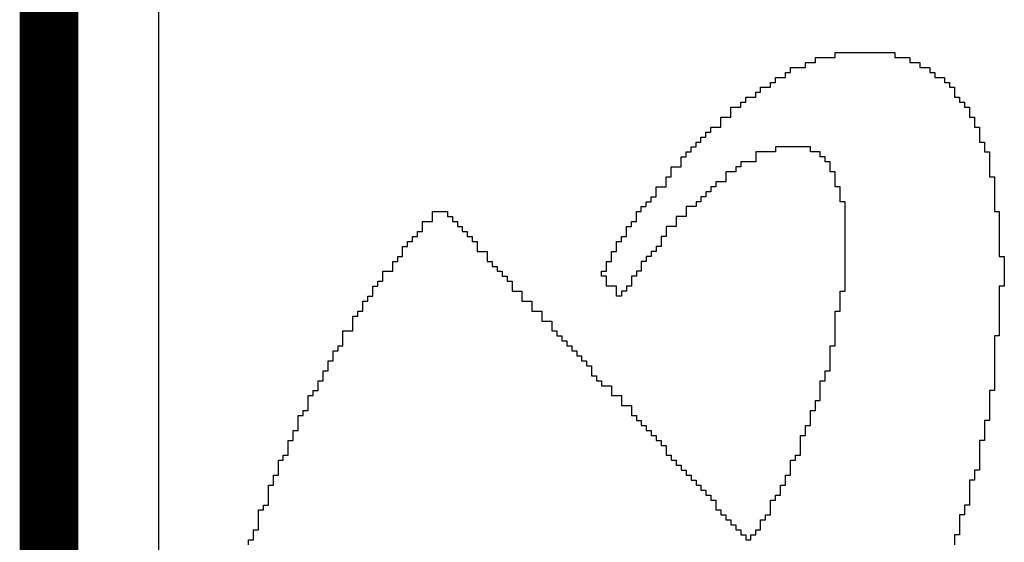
# Model space of a CAD drawing. Header units: millimetres. Extents: x 3.32 to 8.49, y 3.09 to 5.98.
# Tile 4 of 22: x 4.12 to 4.32, y 4.05 to 4.16. Entities that reach past the tile are written whole.
import ezdxf

# ---------------------------------------------------------------- set-up
doc = ezdxf.new("R2010")
doc.units = ezdxf.units.MM
doc.header["$MEASUREMENT"] = 0
for name, color, linetype in [('BottomLayer', 5, 'Continuous'), ('KeepOutLayer', 6, 'Continuous'), ('TopOverlay', 2, 'Continuous')]:
    doc.layers.add(name, color=color, linetype=linetype)

msp = doc.modelspace()

# ---------------------------------------------------------------- linework, layer by layer
at = {"layer": 'BottomLayer'}
msp.add_line((4.14609, 3.76224), (4.14609, 4.52167), dxfattribs=at)
at = {"layer": 'KeepOutLayer', "const_width": 0.01181}
msp.add_lwpolyline([(4.12402, 3.74016), (4.12402, 5.90551)], dxfattribs=at)
at = {"layer": 'TopOverlay'}
for p, q in [((4.28213, 4.14826), (4.28213, 4.14926)), ((4.28213, 4.14926), (4.29413, 4.14926)), ((4.29413, 4.14926), (4.29413, 4.14826)), ((4.27613, 4.14626), (4.27613, 4.14726)), ((4.27613, 4.14726), (4.27813, 4.14726)), ((4.27813, 4.14726), (4.27813, 4.14826)), ((4.27813, 4.14826), (4.28213, 4.14826)), ((4.29413, 4.14826), (4.29713, 4.14826)), ((4.29713, 4.14826), (4.29713, 4.14726)), ((4.29713, 4.14726), (4.29913, 4.14726)), ((4.29913, 4.14726), (4.29913, 4.14626)), ((4.27213, 4.14426), (4.27213, 4.14526)), ((4.27213, 4.14526), (4.27313, 4.14526)), ((4.27313, 4.14526), (4.27313, 4.14626)), ((4.27313, 4.14626), (4.27613, 4.14626)), ((4.29913, 4.14626), (4.30113, 4.14626)), ((4.30113, 4.14626), (4.30113, 4.14526)), ((4.30113, 4.14526), (4.30213, 4.14526)), ((4.30213, 4.14526), (4.30213, 4.14426)), ((4.26913, 4.14226), (4.26913, 4.14326)), ((4.26913, 4.14326), (4.27013, 4.14326)), ((4.27013, 4.14326), (4.27013, 4.14426)), ((4.27013, 4.14426), (4.27213, 4.14426)), ((4.30213, 4.14426), (4.30413, 4.14426)), ((4.30413, 4.14426), (4.30413, 4.14326)), ((4.30413, 4.14326), (4.30513, 4.14326)), ((4.30513, 4.14326), (4.30513, 4.14226)), ((4.26613, 4.14026), (4.26613, 4.14126)), ((4.26613, 4.14126), (4.26713, 4.14126)), ((4.26713, 4.14126), (4.26713, 4.14226)), ((4.26713, 4.14226), (4.26913, 4.14226)), ((4.30513, 4.14226), (4.30613, 4.14226)), ((4.30613, 4.14226), (4.30613, 4.14126)), ((4.30613, 4.14126), (4.30613, 4.14026)), ((4.26313, 4.13826), (4.26313, 4.13926)), ((4.26313, 4.13926), (4.26413, 4.13926)), ((4.26413, 4.13926), (4.26413, 4.14026)), ((4.26413, 4.14026), (4.26613, 4.14026)), ((4.30613, 4.14026), (4.30713, 4.14026)), ((4.30713, 4.14026), (4.30713, 4.13926)), ((4.30713, 4.13926), (4.30813, 4.13926)), ((4.30813, 4.13926), (4.30813, 4.13826)), ((4.26113, 4.13726), (4.26113, 4.13826)), ((4.26113, 4.13826), (4.26313, 4.13826)), ((4.26113, 4.13626), (4.26113, 4.13726)), ((4.30813, 4.13826), (4.30913, 4.13826)), ((4.30913, 4.13826), (4.30913, 4.13726)), ((4.30913, 4.13726), (4.30913, 4.13626)), ((4.25913, 4.13526), (4.25913, 4.13626)), ((4.25913, 4.13626), (4.26113, 4.13626)), ((4.25913, 4.13426), (4.25913, 4.13526)), ((4.30913, 4.13626), (4.31013, 4.13626)), ((4.31013, 4.13626), (4.31013, 4.13526)), ((4.31013, 4.13526), (4.31013, 4.13426)), ((4.25613, 4.13226), (4.25613, 4.13326)), ((4.25613, 4.13326), (4.25713, 4.13326)), ((4.25713, 4.13326), (4.25713, 4.13426)), ((4.25713, 4.13426), (4.25913, 4.13426)), ((4.31013, 4.13426), (4.31113, 4.13426)), ((4.31113, 4.13426), (4.31113, 4.13326)), ((4.31113, 4.13326), (4.31113, 4.13226)), ((4.25413, 4.13026), (4.25413, 4.13126)), ((4.25413, 4.13126), (4.25513, 4.13126)), ((4.25513, 4.13126), (4.25513, 4.13226)), ((4.25513, 4.13226), (4.25613, 4.13226)), ((4.31113, 4.13226), (4.31113, 4.13126)), ((4.31113, 4.13126), (4.31213, 4.13126)), ((4.31213, 4.13126), (4.31213, 4.13026)), ((4.25213, 4.12826), (4.25213, 4.12926)), ((4.25213, 4.12926), (4.25313, 4.12926)), ((4.25313, 4.12926), (4.25313, 4.13026)), ((4.25313, 4.13026), (4.25413, 4.13026)), ((4.27013, 4.12926), (4.26613, 4.12926)), ((4.26613, 4.12926), (4.26613, 4.12826)), ((4.27713, 4.13026), (4.27013, 4.13026)), ((4.27013, 4.13026), (4.27013, 4.12926)), ((4.27713, 4.12926), (4.27713, 4.13026)), ((4.27913, 4.12926), (4.27713, 4.12926)), ((4.27913, 4.12826), (4.27913, 4.12926)), ((4.31213, 4.13026), (4.31213, 4.12926)), ((4.31213, 4.12926), (4.31313, 4.12926)), ((4.31313, 4.12926), (4.31313, 4.12826)), ((4.25113, 4.12726), (4.25113, 4.12826)), ((4.25113, 4.12826), (4.25213, 4.12826)), ((4.25113, 4.12626), (4.25113, 4.12726)), ((4.26613, 4.12726), (4.26313, 4.12726)), ((4.26313, 4.12726), (4.26313, 4.12626)), ((4.26613, 4.12826), (4.26613, 4.12726)), ((4.28013, 4.12826), (4.27913, 4.12826)), ((4.28013, 4.12726), (4.28013, 4.12826)), ((4.28113, 4.12726), (4.28013, 4.12726)), ((4.28113, 4.12626), (4.28113, 4.12726)), ((4.31313, 4.12826), (4.31313, 4.12726)), ((4.31313, 4.12726), (4.31313, 4.12626)), ((4.24913, 4.12526), (4.24913, 4.12626)), ((4.24913, 4.12626), (4.25113, 4.12626)), ((4.24913, 4.12426), (4.24913, 4.12526)), ((4.26213, 4.12526), (4.26013, 4.12526)), ((4.26013, 4.12526), (4.26013, 4.12426)), ((4.26313, 4.12626), (4.26213, 4.12626)), ((4.26213, 4.12626), (4.26213, 4.12526)), ((4.28113, 4.12526), (4.28113, 4.12626)), ((4.28213, 4.12526), (4.28113, 4.12526)), ((4.28213, 4.12426), (4.28213, 4.12526)), ((4.31313, 4.12626), (4.31313, 4.12526)), ((4.31313, 4.12526), (4.31313, 4.12426)), ((4.24813, 4.12326), (4.24813, 4.12426)), ((4.24813, 4.12426), (4.24913, 4.12426)), ((4.24813, 4.12226), (4.24813, 4.12326)), ((4.26013, 4.12326), (4.25813, 4.12326)), ((4.25813, 4.12326), (4.25813, 4.12226)), ((4.26013, 4.12426), (4.26013, 4.12326)), ((4.28213, 4.12326), (4.28213, 4.12426)), ((4.28213, 4.12226), (4.28213, 4.12326)), ((4.31313, 4.12426), (4.31413, 4.12426)), ((4.31413, 4.12426), (4.31413, 4.12326)), ((4.31413, 4.12326), (4.31413, 4.12226)), ((4.24613, 4.12126), (4.24613, 4.12226)), ((4.24613, 4.12226), (4.24813, 4.12226)), ((4.24613, 4.12026), (4.24613, 4.12126)), ((4.25713, 4.12126), (4.25613, 4.12126)), ((4.25613, 4.12126), (4.25613, 4.12026)), ((4.25813, 4.12226), (4.25713, 4.12226)), ((4.25713, 4.12226), (4.25713, 4.12126)), ((4.28313, 4.12226), (4.28213, 4.12226)), ((4.28313, 4.12126), (4.28313, 4.12226)), ((4.28313, 4.12026), (4.28313, 4.12126)), ((4.31413, 4.12226), (4.31413, 4.12126)), ((4.31413, 4.12126), (4.31413, 4.12026)), ((4.24413, 4.11826), (4.24413, 4.11926)), ((4.24413, 4.11926), (4.24513, 4.11926)), ((4.24513, 4.11926), (4.24513, 4.12026)), ((4.24513, 4.12026), (4.24613, 4.12026)), ((4.25513, 4.11926), (4.25413, 4.11926)), ((4.25413, 4.11926), (4.25413, 4.11826)), ((4.25613, 4.12026), (4.25513, 4.12026)), ((4.25513, 4.12026), (4.25513, 4.11926)), ((4.28313, 4.11926), (4.28313, 4.12026)), ((4.28413, 4.11926), (4.28313, 4.11926)), ((4.28413, 4.11826), (4.28413, 4.11926)), ((4.31413, 4.12026), (4.31413, 4.11926)), ((4.31413, 4.11926), (4.31413, 4.11826)), ((4.20113, 4.11626), (4.20113, 4.11726)), ((4.20113, 4.11726), (4.20413, 4.11726)), ((4.20413, 4.11726), (4.20413, 4.11626)), ((4.24213, 4.11626), (4.24213, 4.11726)), ((4.24213, 4.11726), (4.24313, 4.11726)), ((4.24313, 4.11726), (4.24313, 4.11826)), ((4.24313, 4.11826), (4.24413, 4.11826)), ((4.25413, 4.11826), (4.25213, 4.11826)), ((4.25213, 4.11826), (4.25213, 4.11726)), ((4.25213, 4.11726), (4.25213, 4.11626)), ((4.28413, 4.11726), (4.28413, 4.11826)), ((4.28413, 4.11626), (4.28413, 4.11726)), ((4.31413, 4.11826), (4.31413, 4.11726)), ((4.31413, 4.11726), (4.31513, 4.11726)), ((4.31513, 4.11726), (4.31513, 4.11626)), ((4.19913, 4.11426), (4.19913, 4.11526)), ((4.19913, 4.11526), (4.20113, 4.11526)), ((4.20113, 4.11526), (4.20113, 4.11626)), ((4.20413, 4.11626), (4.20513, 4.11626)), ((4.20513, 4.11626), (4.20513, 4.11526)), ((4.20513, 4.11526), (4.20613, 4.11526)), ((4.20613, 4.11526), (4.20613, 4.11426)), ((4.24113, 4.11426), (4.24113, 4.11526)), ((4.24113, 4.11526), (4.24213, 4.11526)), ((4.24213, 4.11526), (4.24213, 4.11626)), ((4.25213, 4.11626), (4.25013, 4.11626)), ((4.25013, 4.11626), (4.25013, 4.11526)), ((4.25013, 4.11526), (4.25013, 4.11426)), ((4.28413, 4.11526), (4.28413, 4.11626)), ((4.28413, 4.11426), (4.28413, 4.11526)), ((4.31513, 4.11626), (4.31513, 4.11526)), ((4.31513, 4.11526), (4.31513, 4.11426)), ((4.19813, 4.11226), (4.19813, 4.11326)), ((4.19813, 4.11326), (4.19913, 4.11326)), ((4.19913, 4.11326), (4.19913, 4.11426)), ((4.20613, 4.11426), (4.20713, 4.11426)), ((4.20713, 4.11426), (4.20713, 4.11326)), ((4.20713, 4.11326), (4.20813, 4.11326)), ((4.20813, 4.11326), (4.20813, 4.11226)), ((4.24013, 4.11326), (4.24013, 4.11426)), ((4.24013, 4.11426), (4.24113, 4.11426)), ((4.24013, 4.11226), (4.24013, 4.11326)), ((4.25013, 4.11426), (4.24813, 4.11426)), ((4.24813, 4.11426), (4.24813, 4.11326)), ((4.24813, 4.11326), (4.24813, 4.11226)), ((4.28413, 4.11326), (4.28413, 4.11426)), ((4.28413, 4.11226), (4.28413, 4.11326)), ((4.31513, 4.11426), (4.31513, 4.11326)), ((4.31513, 4.11326), (4.31513, 4.11226)), ((4.19613, 4.11026), (4.19613, 4.11126)), ((4.19613, 4.11126), (4.19713, 4.11126)), ((4.19713, 4.11126), (4.19713, 4.11226)), ((4.19713, 4.11226), (4.19813, 4.11226)), ((4.20813, 4.11226), (4.20913, 4.11226)), ((4.20913, 4.11226), (4.20913, 4.11126)), ((4.20913, 4.11126), (4.21013, 4.11126)), ((4.21013, 4.11126), (4.21013, 4.11026)), ((4.23813, 4.11026), (4.23813, 4.11126)), ((4.23813, 4.11126), (4.23913, 4.11126)), ((4.23913, 4.11126), (4.23913, 4.11226)), ((4.23913, 4.11226), (4.24013, 4.11226)), ((4.24813, 4.11226), (4.24713, 4.11226)), ((4.24713, 4.11226), (4.24713, 4.11126)), ((4.24713, 4.11126), (4.24713, 4.11026)), ((4.28413, 4.11126), (4.28413, 4.11226)), ((4.28413, 4.11026), (4.28413, 4.11126)), ((4.31513, 4.11226), (4.31513, 4.11126)), ((4.31513, 4.11126), (4.31513, 4.11026)), ((4.19513, 4.10926), (4.19513, 4.11026)), ((4.19513, 4.11026), (4.19613, 4.11026)), ((4.19513, 4.10826), (4.19513, 4.10926)), ((4.21013, 4.11026), (4.21013, 4.10926)), ((4.21013, 4.10926), (4.21213, 4.10926)), ((4.21213, 4.10926), (4.21213, 4.10826)), ((4.23713, 4.10826), (4.23713, 4.10926)), ((4.23713, 4.10926), (4.23813, 4.10926)), ((4.23813, 4.10926), (4.23813, 4.11026)), ((4.24613, 4.10926), (4.24513, 4.10926)), ((4.24513, 4.10926), (4.24513, 4.10826)), ((4.24713, 4.11026), (4.24613, 4.11026)), ((4.24613, 4.11026), (4.24613, 4.10926)), ((4.28413, 4.10926), (4.28413, 4.11026)), ((4.28413, 4.10826), (4.28413, 4.10926)), ((4.31513, 4.11026), (4.31513, 4.10926)), ((4.31513, 4.10926), (4.31513, 4.10826)), ((4.19313, 4.10626), (4.19313, 4.10726)), ((4.19313, 4.10726), (4.19413, 4.10726)), ((4.19413, 4.10726), (4.19413, 4.10826)), ((4.19413, 4.10826), (4.19513, 4.10826)), ((4.21213, 4.10826), (4.21213, 4.10726)), ((4.21213, 4.10726), (4.21313, 4.10726)), ((4.21313, 4.10726), (4.21313, 4.10626)), ((4.23613, 4.10626), (4.23613, 4.10726)), ((4.23613, 4.10726), (4.23713, 4.10726)), ((4.23713, 4.10726), (4.23713, 4.10826)), ((4.24413, 4.10726), (4.24313, 4.10726)), ((4.24313, 4.10726), (4.24313, 4.10626)), ((4.24513, 4.10826), (4.24413, 4.10826)), ((4.24413, 4.10826), (4.24413, 4.10726)), ((4.28413, 4.10726), (4.28413, 4.10826)), ((4.28413, 4.10626), (4.28413, 4.10726)), ((4.31513, 4.10826), (4.31613, 4.10826)), ((4.31613, 4.10826), (4.31613, 4.10726)), ((4.31613, 4.10726), (4.31613, 4.10626)), ((4.19113, 4.10426), (4.19113, 4.10526)), ((4.19113, 4.10526), (4.19313, 4.10526)), ((4.19313, 4.10526), (4.19313, 4.10626)), ((4.21313, 4.10626), (4.21413, 4.10626)), ((4.21413, 4.10626), (4.21413, 4.10526)), ((4.21413, 4.10526), (4.21513, 4.10526)), ((4.21513, 4.10526), (4.21513, 4.10426)), ((4.23513, 4.10426), (4.23513, 4.10526)), ((4.23513, 4.10526), (4.23613, 4.10526)), ((4.23613, 4.10526), (4.23613, 4.10626)), ((4.24313, 4.10526), (4.24213, 4.10526)), ((4.24213, 4.10526), (4.24213, 4.10426)), ((4.24313, 4.10626), (4.24313, 4.10526)), ((4.28413, 4.10526), (4.28413, 4.10626)), ((4.28413, 4.10426), (4.28413, 4.10526)), ((4.31613, 4.10626), (4.31613, 4.10526)), ((4.31613, 4.10526), (4.31613, 4.10426)), ((4.19013, 4.10226), (4.19013, 4.10326)), ((4.19013, 4.10326), (4.19113, 4.10326)), ((4.19113, 4.10326), (4.19113, 4.10426)), ((4.21513, 4.10426), (4.21613, 4.10426)), ((4.21613, 4.10426), (4.21613, 4.10326)), ((4.21613, 4.10326), (4.21713, 4.10326)), ((4.21713, 4.10326), (4.21713, 4.10226)), ((4.23613, 4.10426), (4.23513, 4.10426)), ((4.23613, 4.10326), (4.23613, 4.10426)), ((4.23613, 4.10226), (4.23613, 4.10326)), ((4.24213, 4.10426), (4.24113, 4.10426)), ((4.24113, 4.10426), (4.24113, 4.10326)), ((4.24113, 4.10326), (4.24113, 4.10226)), ((4.28413, 4.10326), (4.28413, 4.10426)), ((4.28413, 4.10226), (4.28413, 4.10326)), ((4.31613, 4.10426), (4.31613, 4.10326)), ((4.31613, 4.10326), (4.31613, 4.10226)), ((4.18913, 4.10126), (4.18913, 4.10226)), ((4.18913, 4.10226), (4.19013, 4.10226)), ((4.18913, 4.10026), (4.18913, 4.10126)), ((4.21713, 4.10226), (4.21713, 4.10126)), ((4.21713, 4.10126), (4.21913, 4.10126)), ((4.21913, 4.10126), (4.21913, 4.10026)), ((4.23813, 4.10226), (4.23613, 4.10226)), ((4.23813, 4.10126), (4.23813, 4.10226)), ((4.23813, 4.10026), (4.23813, 4.10126)), ((4.24013, 4.10126), (4.23913, 4.10126)), ((4.23913, 4.10126), (4.23913, 4.10026)), ((4.24113, 4.10226), (4.24013, 4.10226)), ((4.24013, 4.10226), (4.24013, 4.10126)), ((4.28313, 4.10026), (4.28313, 4.10126)), ((4.28313, 4.10126), (4.28413, 4.10126)), ((4.28413, 4.10126), (4.28413, 4.10226)), ((4.31613, 4.10226), (4.31513, 4.10226)), ((4.31513, 4.10226), (4.31513, 4.10126)), ((4.31513, 4.10126), (4.31513, 4.10026)), ((4.18713, 4.09826), (4.18713, 4.09926)), ((4.18713, 4.09926), (4.18813, 4.09926)), ((4.18813, 4.09926), (4.18813, 4.10026)), ((4.18813, 4.10026), (4.18913, 4.10026)), ((4.21913, 4.10026), (4.21913, 4.09926)), ((4.21913, 4.09926), (4.22113, 4.09926)), ((4.22113, 4.09926), (4.22113, 4.09826)), ((4.23913, 4.10026), (4.23813, 4.10026)), ((4.28313, 4.09926), (4.28313, 4.10026)), ((4.28313, 4.09826), (4.28313, 4.09926)), ((4.31513, 4.10026), (4.31513, 4.09926)), ((4.31513, 4.09926), (4.31513, 4.09826)), ((4.18613, 4.09626), (4.18613, 4.09726)), ((4.18613, 4.09726), (4.18713, 4.09726)), ((4.18713, 4.09726), (4.18713, 4.09826)), ((4.22113, 4.09826), (4.22113, 4.09726)), ((4.22113, 4.09726), (4.22313, 4.09726)), ((4.22313, 4.09726), (4.22313, 4.09626)), ((4.28213, 4.09626), (4.28213, 4.09726)), ((4.28213, 4.09726), (4.28313, 4.09726)), ((4.28313, 4.09726), (4.28313, 4.09826)), ((4.31513, 4.09826), (4.31513, 4.09726)), ((4.31513, 4.09726), (4.31513, 4.09626)), ((4.18513, 4.09526), (4.18513, 4.09626)), ((4.18513, 4.09626), (4.18613, 4.09626)), ((4.18513, 4.09426), (4.18513, 4.09526)), ((4.22313, 4.09626), (4.22313, 4.09526)), ((4.22313, 4.09526), (4.22513, 4.09526)), ((4.22513, 4.09526), (4.22513, 4.09426)), ((4.28213, 4.09526), (4.28213, 4.09626)), ((4.28213, 4.09426), (4.28213, 4.09526)), ((4.31513, 4.09626), (4.31513, 4.09526)), ((4.31513, 4.09526), (4.31513, 4.09426)), ((4.18313, 4.09226), (4.18313, 4.09326)), ((4.18313, 4.09326), (4.18513, 4.09326)), ((4.18513, 4.09326), (4.18513, 4.09426)), ((4.22513, 4.09426), (4.22513, 4.09326)), ((4.22513, 4.09326), (4.22613, 4.09326)), ((4.22613, 4.09326), (4.22613, 4.09226)), ((4.28213, 4.09326), (4.28213, 4.09426)), ((4.28213, 4.09226), (4.28213, 4.09326)), ((4.31513, 4.09426), (4.31513, 4.09326)), ((4.31513, 4.09326), (4.31513, 4.09226)), ((4.18313, 4.09126), (4.18313, 4.09226)), ((4.18313, 4.09026), (4.18313, 4.09126)), ((4.22613, 4.09226), (4.22713, 4.09226)), ((4.22713, 4.09226), (4.22713, 4.09126)), ((4.22713, 4.09126), (4.22813, 4.09126)), ((4.22813, 4.09126), (4.22813, 4.09026)), ((4.28213, 4.09126), (4.28213, 4.09226)), ((4.28213, 4.09026), (4.28213, 4.09126)), ((4.31513, 4.09226), (4.31413, 4.09226)), ((4.31413, 4.09226), (4.31413, 4.09126)), ((4.31413, 4.09126), (4.31413, 4.09026)), ((4.18113, 4.08826), (4.18113, 4.08926)), ((4.18113, 4.08926), (4.18213, 4.08926)), ((4.18213, 4.08926), (4.18213, 4.09026)), ((4.18213, 4.09026), (4.18313, 4.09026)), ((4.22813, 4.09026), (4.22913, 4.09026)), ((4.22913, 4.09026), (4.22913, 4.08926)), ((4.22913, 4.08926), (4.23013, 4.08926)), ((4.23013, 4.08926), (4.23013, 4.08826)), ((4.28113, 4.08926), (4.28113, 4.09026)), ((4.28113, 4.09026), (4.28213, 4.09026)), ((4.28113, 4.08826), (4.28113, 4.08926)), ((4.31413, 4.09026), (4.31413, 4.08926)), ((4.31413, 4.08926), (4.31413, 4.08826)), ((4.18013, 4.08626), (4.18013, 4.08726)), ((4.18013, 4.08726), (4.18113, 4.08726)), ((4.18113, 4.08726), (4.18113, 4.08826)), ((4.23013, 4.08826), (4.23113, 4.08826)), ((4.23113, 4.08826), (4.23113, 4.08726)), ((4.23113, 4.08726), (4.23213, 4.08726)), ((4.23213, 4.08726), (4.23213, 4.08626)), ((4.28113, 4.08726), (4.28113, 4.08826)), ((4.28113, 4.08626), (4.28113, 4.08726)), ((4.31413, 4.08826), (4.31413, 4.08726)), ((4.31413, 4.08726), (4.31413, 4.08626)), ((4.17913, 4.08426), (4.17913, 4.08526)), ((4.17913, 4.08526), (4.18013, 4.08526)), ((4.18013, 4.08526), (4.18013, 4.08626)), ((4.23213, 4.08626), (4.23313, 4.08626)), ((4.23313, 4.08626), (4.23313, 4.08526)), ((4.23313, 4.08526), (4.23313, 4.08426)), ((4.28013, 4.08426), (4.28013, 4.08526)), ((4.28013, 4.08526), (4.28113, 4.08526)), ((4.28113, 4.08526), (4.28113, 4.08626)), ((4.31413, 4.08626), (4.31413, 4.08526)), ((4.31413, 4.08526), (4.31413, 4.08426)), ((4.17813, 4.08226), (4.17813, 4.08326)), ((4.17813, 4.08326), (4.17913, 4.08326)), ((4.17913, 4.08326), (4.17913, 4.08426)), ((4.23313, 4.08426), (4.23413, 4.08426)), ((4.23413, 4.08426), (4.23413, 4.08326)), ((4.23413, 4.08326), (4.23513, 4.08326)), ((4.23513, 4.08326), (4.23513, 4.08226)), ((4.27913, 4.08226), (4.27913, 4.08326)), ((4.27913, 4.08326), (4.28013, 4.08326)), ((4.28013, 4.08326), (4.28013, 4.08426)), ((4.31413, 4.08426), (4.31413, 4.08326)), ((4.31413, 4.08326), (4.31413, 4.08226)), ((4.17813, 4.08126), (4.17813, 4.08226)), ((4.23513, 4.08226), (4.23713, 4.08226)), ((4.23713, 4.08226), (4.23713, 4.08126)), ((4.27913, 4.08126), (4.27913, 4.08226)), ((4.31413, 4.08226), (4.31413, 4.08126)), ((4.17613, 4.07926), (4.17613, 4.08026)), ((4.17613, 4.08026), (4.17713, 4.08026)), ((4.17713, 4.08026), (4.17713, 4.08126)), ((4.17713, 4.08126), (4.17813, 4.08126)), ((4.23713, 4.08126), (4.23713, 4.08026)), ((4.23713, 4.08026), (4.23913, 4.08026)), ((4.23913, 4.08026), (4.23913, 4.07926)), ((4.27913, 4.08026), (4.27913, 4.08126)), ((4.27913, 4.07926), (4.27913, 4.08026)), ((4.31413, 4.08126), (4.31313, 4.08126)), ((4.31313, 4.08126), (4.31313, 4.08026)), ((4.31313, 4.08026), (4.31313, 4.07926)), ((4.17613, 4.07826), (4.17613, 4.07926)), ((4.17613, 4.07726), (4.17613, 4.07826)), ((4.23913, 4.07926), (4.23913, 4.07826)), ((4.23913, 4.07826), (4.24113, 4.07826)), ((4.24113, 4.07826), (4.24113, 4.07726)), ((4.27813, 4.07826), (4.27813, 4.07926)), ((4.27813, 4.07926), (4.27913, 4.07926)), ((4.27813, 4.07726), (4.27813, 4.07826)), ((4.31313, 4.07926), (4.31313, 4.07826)), ((4.31313, 4.07826), (4.31313, 4.07726)), ((4.17413, 4.07526), (4.17413, 4.07626)), ((4.17413, 4.07626), (4.17513, 4.07626)), ((4.17513, 4.07626), (4.17513, 4.07726)), ((4.17513, 4.07726), (4.17613, 4.07726)), ((4.24113, 4.07726), (4.24113, 4.07626)), ((4.24113, 4.07626), (4.24213, 4.07626)), ((4.24213, 4.07626), (4.24213, 4.07526)), ((4.27713, 4.07626), (4.27713, 4.07726)), ((4.27713, 4.07726), (4.27813, 4.07726)), ((4.27713, 4.07526), (4.27713, 4.07626)), ((4.31313, 4.07726), (4.31313, 4.07626)), ((4.31313, 4.07626), (4.31313, 4.07526)), ((4.17413, 4.07426), (4.17413, 4.07526)), ((4.17413, 4.07326), (4.17413, 4.07426)), ((4.24213, 4.07526), (4.24313, 4.07526)), ((4.24313, 4.07526), (4.24313, 4.07426)), ((4.24313, 4.07426), (4.24413, 4.07426)), ((4.24413, 4.07426), (4.24413, 4.07326)), ((4.27613, 4.07326), (4.27613, 4.07426)), ((4.27613, 4.07426), (4.27713, 4.07426)), ((4.27713, 4.07426), (4.27713, 4.07526)), ((4.31313, 4.07526), (4.31213, 4.07526)), ((4.31213, 4.07526), (4.31213, 4.07426)), ((4.31213, 4.07426), (4.31213, 4.07326)), ((4.17313, 4.07226), (4.17313, 4.07326)), ((4.17313, 4.07326), (4.17413, 4.07326)), ((4.17313, 4.07126), (4.17313, 4.07226)), ((4.24413, 4.07326), (4.24513, 4.07326)), ((4.24513, 4.07326), (4.24513, 4.07226)), ((4.24513, 4.07226), (4.24613, 4.07226)), ((4.24613, 4.07226), (4.24613, 4.07126)), ((4.27513, 4.07126), (4.27513, 4.07226)), ((4.27513, 4.07226), (4.27613, 4.07226)), ((4.27613, 4.07226), (4.27613, 4.07326)), ((4.31213, 4.07326), (4.31213, 4.07226)), ((4.31213, 4.07226), (4.31213, 4.07126)), ((4.17213, 4.07026), (4.17213, 4.07126)), ((4.17213, 4.07126), (4.17313, 4.07126)), ((4.17213, 4.06926), (4.17213, 4.07026)), ((4.24613, 4.07126), (4.24713, 4.07126)), ((4.24713, 4.07126), (4.24713, 4.07026)), ((4.24713, 4.07026), (4.24813, 4.07026)), ((4.24813, 4.07026), (4.24813, 4.06926)), ((4.27513, 4.07026), (4.27513, 4.07126)), ((4.27513, 4.06926), (4.27513, 4.07026)), ((4.31213, 4.07126), (4.31113, 4.07126)), ((4.31113, 4.07126), (4.31113, 4.07026)), ((4.31113, 4.07026), (4.31113, 4.06926)), ((4.17113, 4.06726), (4.17113, 4.06826)), ((4.17113, 4.06826), (4.17213, 4.06826)), ((4.17213, 4.06826), (4.17213, 4.06926)), ((4.24813, 4.06926), (4.24813, 4.06826)), ((4.24813, 4.06826), (4.24913, 4.06826)), ((4.24913, 4.06826), (4.24913, 4.06726)), ((4.27413, 4.06726), (4.27413, 4.06826)), ((4.27413, 4.06826), (4.27513, 4.06826)), ((4.27513, 4.06826), (4.27513, 4.06926)), ((4.31113, 4.06926), (4.31113, 4.06826)), ((4.31113, 4.06826), (4.31113, 4.06726)), ((4.17013, 4.06626), (4.17013, 4.06726)), ((4.17013, 4.06726), (4.17113, 4.06726)), ((4.17013, 4.06526), (4.17013, 4.06626)), ((4.24913, 4.06726), (4.25013, 4.06726)), ((4.25013, 4.06726), (4.25013, 4.06626)), ((4.25013, 4.06626), (4.25113, 4.06626)), ((4.25113, 4.06626), (4.25113, 4.06526)), ((4.27313, 4.06626), (4.27313, 4.06726)), ((4.27313, 4.06726), (4.27413, 4.06726)), ((4.27313, 4.06526), (4.27313, 4.06626)), ((4.31113, 4.06726), (4.31113, 4.06626)), ((4.31113, 4.06626), (4.31113, 4.06526)), ((4.16913, 4.06326), (4.16913, 4.06426)), ((4.16913, 4.06426), (4.17013, 4.06426)), ((4.17013, 4.06426), (4.17013, 4.06526)), ((4.25113, 4.06526), (4.25213, 4.06526)), ((4.25213, 4.06526), (4.25213, 4.06426)), ((4.25213, 4.06426), (4.25313, 4.06426)), ((4.25313, 4.06426), (4.25313, 4.06326)), ((4.27213, 4.06326), (4.27213, 4.06426)), ((4.27213, 4.06426), (4.27313, 4.06426)), ((4.27313, 4.06426), (4.27313, 4.06526)), ((4.31113, 4.06526), (4.31013, 4.06526)), ((4.31013, 4.06526), (4.31013, 4.06426)), ((4.31013, 4.06426), (4.31013, 4.06326)), ((4.16813, 4.06126), (4.16813, 4.06226)), ((4.16813, 4.06226), (4.16913, 4.06226)), ((4.16913, 4.06226), (4.16913, 4.06326)), ((4.25313, 4.06326), (4.25413, 4.06326)), ((4.25413, 4.06326), (4.25413, 4.06226)), ((4.25413, 4.06226), (4.25513, 4.06226)), ((4.25513, 4.06226), (4.25513, 4.06126)), ((4.27113, 4.06126), (4.27113, 4.06226)), ((4.27113, 4.06226), (4.27213, 4.06226)), ((4.27213, 4.06226), (4.27213, 4.06326)), ((4.31013, 4.06326), (4.30913, 4.06326)), ((4.30913, 4.06326), (4.30913, 4.06226)), ((4.30913, 4.06226), (4.30913, 4.06126)), ((4.16813, 4.06026), (4.16813, 4.06126)), ((4.16813, 4.05926), (4.16813, 4.06026)), ((4.25513, 4.06126), (4.25613, 4.06126)), ((4.25613, 4.06126), (4.25613, 4.06026)), ((4.25613, 4.06026), (4.25713, 4.06026)), ((4.25713, 4.06026), (4.25713, 4.05926)), ((4.27013, 4.05926), (4.27013, 4.06026)), ((4.27013, 4.06026), (4.27113, 4.06026)), ((4.27113, 4.06026), (4.27113, 4.06126)), ((4.30913, 4.06126), (4.30913, 4.06026)), ((4.30913, 4.06026), (4.30913, 4.05926)), ((4.16713, 4.05726), (4.16713, 4.05826)), ((4.16713, 4.05826), (4.16813, 4.05826)), ((4.16813, 4.05826), (4.16813, 4.05926)), ((4.25713, 4.05926), (4.25813, 4.05926)), ((4.25813, 4.05926), (4.25813, 4.05826)), ((4.25813, 4.05826), (4.25813, 4.05726)), ((4.26913, 4.05826), (4.26913, 4.05926)), ((4.26913, 4.05926), (4.27013, 4.05926)), ((4.26913, 4.05726), (4.26913, 4.05826)), ((4.30913, 4.05826), (4.30813, 4.05826)), ((4.30813, 4.05826), (4.30813, 4.05726)), ((4.30913, 4.05926), (4.30913, 4.05826)), ((4.16613, 4.05626), (4.16613, 4.05726)), ((4.16613, 4.05726), (4.16713, 4.05726)), ((4.16613, 4.05526), (4.16613, 4.05626)), ((4.25813, 4.05726), (4.25913, 4.05726)), ((4.25913, 4.05726), (4.25913, 4.05626)), ((4.25913, 4.05626), (4.26013, 4.05626)), ((4.26013, 4.05626), (4.26013, 4.05526)), ((4.26813, 4.05526), (4.26813, 4.05626)), ((4.26813, 4.05626), (4.26913, 4.05626)), ((4.26913, 4.05626), (4.26913, 4.05726)), ((4.30813, 4.05626), (4.30713, 4.05626)), ((4.30713, 4.05626), (4.30713, 4.05526)), ((4.30813, 4.05726), (4.30813, 4.05626)), ((4.16613, 4.05426), (4.16613, 4.05526)), ((4.16613, 4.05326), (4.16613, 4.05426)), ((4.26013, 4.05526), (4.26113, 4.05526)), ((4.26113, 4.05526), (4.26113, 4.05426)), ((4.26113, 4.05426), (4.26213, 4.05426)), ((4.26213, 4.05426), (4.26213, 4.05326)), ((4.26713, 4.05426), (4.26713, 4.05526)), ((4.26713, 4.05526), (4.26813, 4.05526)), ((4.26713, 4.05326), (4.26713, 4.05426)), ((4.30713, 4.05526), (4.30713, 4.05426)), ((4.30713, 4.05426), (4.30713, 4.05326)), ((4.16513, 4.05226), (4.16513, 4.05326)), ((4.16513, 4.05326), (4.16613, 4.05326)), ((4.16513, 4.05126), (4.16513, 4.05226)), ((4.26213, 4.05326), (4.26313, 4.05326)), ((4.26313, 4.05326), (4.26313, 4.05226)), ((4.26313, 4.05226), (4.26413, 4.05226)), ((4.26413, 4.05226), (4.26413, 4.05126)), ((4.26513, 4.05126), (4.26513, 4.05226)), ((4.26513, 4.05226), (4.26613, 4.05226)), ((4.26613, 4.05226), (4.26613, 4.05326)), ((4.26613, 4.05326), (4.26713, 4.05326)), ((4.30713, 4.05226), (4.30613, 4.05226)), ((4.30613, 4.05226), (4.30613, 4.05126)), ((4.30713, 4.05326), (4.30713, 4.05226)), ((4.16413, 4.05026), (4.16413, 4.05126)), ((4.16413, 4.05126), (4.16513, 4.05126)), ((4.26413, 4.05126), (4.26513, 4.05126)), ((4.30613, 4.05126), (4.30613, 4.05026))]:
    msp.add_line(p, q, dxfattribs=at)

doc.saveas('drawing.dxf')
